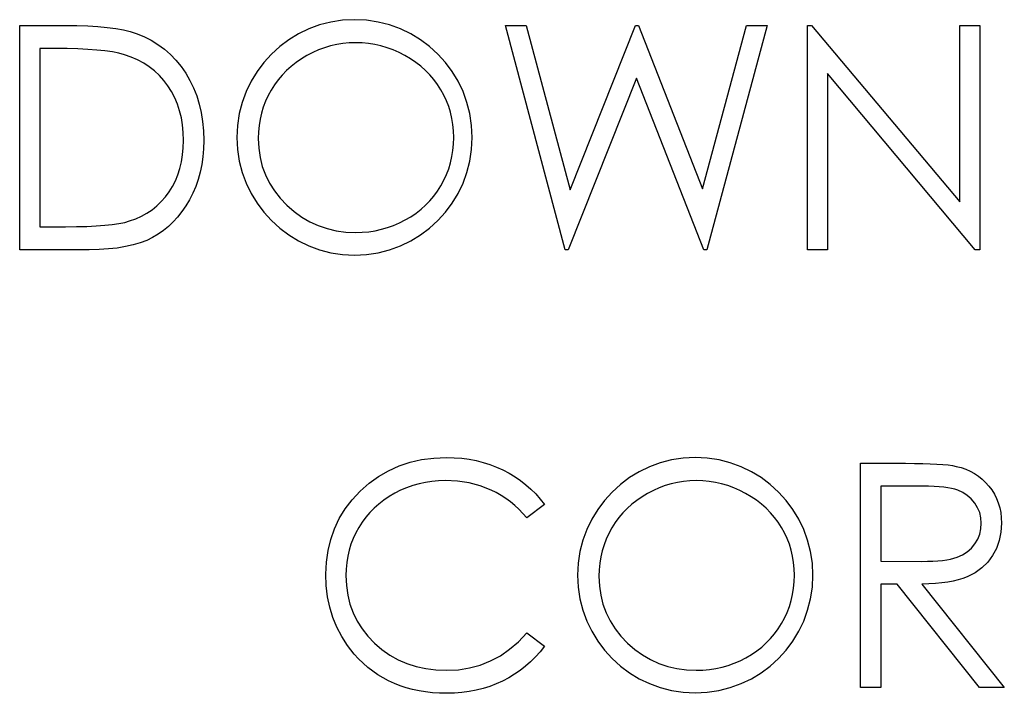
# Model space of a CAD drawing. Header units: inches. Extents: x 7.3 to 43.3, y -43.5 to -20.4.
# Tile 9 of 136: x 11.941 to 12.546, y -32.696 to -32.283. Entities that reach past the tile are written whole.
import ezdxf

# ---------------------------------------------------------------- set-up
doc = ezdxf.new("R2010")
doc.units = ezdxf.units.IN
doc.header["$LTSCALE"] = 0.5
doc.header["$MEASUREMENT"] = 0

msp = doc.modelspace()

# ---------------------------------------------------------------- linework, layer by layer
at = {"color": 7, "linetype": 'Continuous'}
for p, q in [((11.94139, -32.42388), (11.94139, -32.28608)), ((11.94139, -32.28608), (11.94139, -32.28608)), ((11.94139, -32.28608), (11.96922, -32.28608)), ((11.96922, -32.28608), (11.96922, -32.28608)), ((11.96922, -32.28608), (11.97648, -32.28617)), ((12.27661, -32.42388), (12.23995, -32.28608)), ((12.23996, -32.28608), (12.25273, -32.28608)), ((12.25273, -32.28608), (12.25273, -32.28608)), ((12.25273, -32.28608), (12.2797, -32.38714)), ((12.2797, -32.38714), (12.31981, -32.28608)), ((12.31981, -32.28608), (12.31981, -32.28608)), ((12.31981, -32.28608), (12.3216, -32.28608)), ((12.3216, -32.28608), (12.3216, -32.28608)), ((12.3216, -32.28608), (12.36096, -32.38645)), ((12.36096, -32.38645), (12.38807, -32.28608)), ((12.40071, -32.28608), (12.36356, -32.42388)), ((12.38807, -32.28608), (12.38807, -32.28608)), ((12.38807, -32.28608), (12.40071, -32.28608)), ((12.40071, -32.28608), (12.40071, -32.28608)), ((12.42546, -32.42388), (12.42544, -32.28608)), ((12.42544, -32.28608), (12.42544, -32.28608)), ((12.42544, -32.28608), (12.42804, -32.28608)), ((12.42804, -32.28608), (12.42804, -32.28608)), ((12.42804, -32.28608), (12.51907, -32.39454)), ((12.51907, -32.39454), (12.51907, -32.28608)), ((12.51907, -32.28608), (12.51907, -32.28608)), ((12.51907, -32.28608), (12.53144, -32.28608)), ((12.53144, -32.28608), (12.53144, -32.28608)), ((12.53144, -32.28608), (12.53144, -32.42388)), ((11.97648, -32.28617), (11.98324, -32.28639)), ((11.98324, -32.28639), (11.98948, -32.28677)), ((11.98948, -32.28677), (11.99522, -32.28733)), ((11.99522, -32.28733), (12.00041, -32.28802)), ((12.00041, -32.28802), (12.0051, -32.28887)), ((12.0051, -32.28887), (12.00927, -32.28989)), ((12.00927, -32.28989), (12.01294, -32.29105)), ((12.01294, -32.29105), (12.01294, -32.29105)), ((12.01294, -32.29105), (12.01769, -32.29296)), ((12.01769, -32.29296), (12.02216, -32.29519)), ((12.02216, -32.29519), (12.02638, -32.29776)), ((12.02638, -32.29776), (12.03033, -32.30063)), ((12.13622, -32.29779), (12.13246, -32.29864)), ((12.14003, -32.29718), (12.13622, -32.29779)), ((12.14389, -32.29679), (12.14003, -32.29718)), ((12.14782, -32.29668), (12.14389, -32.29679)), ((12.15178, -32.29679), (12.14781, -32.29668)), ((12.1557, -32.29718), (12.15178, -32.29679)), ((12.15957, -32.29779), (12.1557, -32.29718)), ((12.16341, -32.29864), (12.15957, -32.29779)), ((11.96345, -32.30022), (11.95376, -32.30022)), ((11.95376, -32.30022), (11.95376, -32.30022)), ((11.95376, -32.30022), (11.95376, -32.40975)), ((11.97057, -32.30027), (11.96345, -32.30022)), ((11.96345, -32.30022), (11.96345, -32.30022)), ((11.97717, -32.30047), (11.97057, -32.30027)), ((11.98324, -32.30077), (11.97717, -32.30047)), ((11.98879, -32.30118), (11.98324, -32.30077)), ((11.99381, -32.30174), (11.98879, -32.30118)), ((11.99834, -32.3024), (11.99381, -32.30174)), ((12.00231, -32.30317), (11.99834, -32.3024)), ((12.00579, -32.30408), (12.00231, -32.30317)), ((12.00996, -32.30552), (12.00579, -32.30408)), ((12.00579, -32.30408), (12.00579, -32.30408)), ((12.03033, -32.30063), (12.034, -32.30386)), ((12.034, -32.30386), (12.03742, -32.30737)), ((12.1215, -32.30273), (12.11794, -32.30458)), ((12.12509, -32.30113), (12.1215, -32.30273)), ((12.12876, -32.29978), (12.12509, -32.30113)), ((12.13246, -32.29864), (12.12876, -32.29978)), ((12.16716, -32.29978), (12.16341, -32.29864)), ((12.17086, -32.30113), (12.16716, -32.29978)), ((12.17453, -32.30273), (12.17086, -32.30113)), ((12.17812, -32.30458), (12.17453, -32.30273)), ((12.01388, -32.3072), (12.00996, -32.30552)), ((12.01758, -32.30919), (12.01388, -32.3072)), ((12.02103, -32.31142), (12.01758, -32.30919)), ((12.03742, -32.30737), (12.04057, -32.31123)), ((12.11129, -32.30886), (12.10825, -32.31126)), ((12.11452, -32.30662), (12.11129, -32.30886)), ((12.11794, -32.30458), (12.11452, -32.30662)), ((12.1816, -32.30662), (12.17812, -32.30458)), ((12.18485, -32.30883), (12.1816, -32.30662)), ((12.18794, -32.3112), (12.18485, -32.30883)), ((12.02423, -32.31396), (12.02103, -32.31142)), ((12.02721, -32.31675), (12.02423, -32.31396)), ((12.04057, -32.31123), (12.04344, -32.3154)), ((12.04344, -32.3154), (12.04604, -32.31984)), ((12.10541, -32.31383), (12.10276, -32.31656)), ((12.10825, -32.31126), (12.10541, -32.31383)), ((12.19082, -32.31374), (12.18794, -32.3112)), ((12.19347, -32.31645), (12.19082, -32.31374)), ((12.52862, -32.42388), (12.43781, -32.31567)), ((12.43781, -32.31567), (12.43781, -32.31567)), ((12.43781, -32.31567), (12.43781, -32.42388)), ((12.02997, -32.31982), (12.02721, -32.31675)), ((12.03248, -32.32316), (12.02997, -32.31982)), ((12.04604, -32.31984), (12.04827, -32.32448)), ((12.10028, -32.31946), (12.09801, -32.32255)), ((12.10276, -32.31656), (12.10028, -32.31946)), ((12.19595, -32.31932), (12.19347, -32.31645)), ((12.19821, -32.32235), (12.19595, -32.31932)), ((12.20028, -32.32556), (12.19821, -32.32235)), ((12.32033, -32.31849), (12.27837, -32.42388)), ((12.36179, -32.42388), (12.32033, -32.31849)), ((12.32033, -32.31849), (12.32033, -32.31849)), ((12.03475, -32.32672), (12.03248, -32.32316)), ((12.03668, -32.33047), (12.03475, -32.32672)), ((12.04827, -32.32448), (12.05015, -32.32934)), ((12.09594, -32.32581), (12.09409, -32.32917)), ((12.09801, -32.32255), (12.09594, -32.32581)), ((12.20213, -32.3289), (12.20028, -32.32556)), ((12.03834, -32.33439), (12.03668, -32.33047)), ((12.03969, -32.3385), (12.03834, -32.33439)), ((12.05015, -32.32934), (12.0517, -32.33439)), ((12.0517, -32.33439), (12.05291, -32.33966)), ((12.09247, -32.33265), (12.09111, -32.33624)), ((12.09409, -32.32917), (12.09247, -32.33265)), ((12.20373, -32.33232), (12.20213, -32.3289)), ((12.20509, -32.33583), (12.20373, -32.33232)), ((12.04074, -32.34278), (12.03969, -32.3385)), ((12.05291, -32.33966), (12.05377, -32.34516)), ((12.09001, -32.33991), (12.08913, -32.34366)), ((12.09111, -32.33624), (12.09001, -32.33991)), ((12.20619, -32.33944), (12.20509, -32.33583)), ((12.20705, -32.34317), (12.20619, -32.33944)), ((12.04148, -32.34723), (12.04074, -32.34278)), ((12.05377, -32.34516), (12.05429, -32.35084)), ((12.08913, -32.34366), (12.08852, -32.34753)), ((12.20765, -32.34698), (12.20705, -32.34317)), ((12.04195, -32.35186), (12.04148, -32.34723)), ((12.04209, -32.35669), (12.04195, -32.35186)), ((12.05429, -32.35084), (12.05446, -32.35672)), ((12.08813, -32.35148), (12.08802, -32.35553)), ((12.08852, -32.34753), (12.08813, -32.35148)), ((12.20804, -32.3509), (12.20765, -32.34698)), ((12.20815, -32.3549), (12.20804, -32.3509)), ((12.04195, -32.36128), (12.04209, -32.35669)), ((12.04209, -32.35669), (12.04209, -32.35669)), ((12.05446, -32.35672), (12.05432, -32.36183)), ((12.05446, -32.35672), (12.05446, -32.35672)), ((12.08802, -32.35553), (12.08802, -32.35553)), ((12.08802, -32.35553), (12.0883, -32.3615)), ((12.20804, -32.35893), (12.20815, -32.3549)), ((12.20815, -32.3549), (12.20815, -32.3549)), ((12.04154, -32.36566), (12.04195, -32.36128)), ((12.05432, -32.36183), (12.0539, -32.36677)), ((12.0883, -32.3615), (12.08913, -32.36721)), ((12.20705, -32.36671), (12.20765, -32.36288)), ((12.20765, -32.36288), (12.20804, -32.35893)), ((12.03988, -32.37395), (12.04085, -32.36989)), ((12.04085, -32.36989), (12.04154, -32.36566)), ((12.0539, -32.36677), (12.05324, -32.37154)), ((12.08913, -32.36721), (12.09048, -32.37268)), ((12.20509, -32.37414), (12.20619, -32.37047)), ((12.20619, -32.37047), (12.20705, -32.36671)), ((12.03864, -32.37781), (12.03988, -32.37395)), ((12.05227, -32.37618), (12.05106, -32.38065)), ((12.05324, -32.37154), (12.05227, -32.37618)), ((12.09048, -32.37268), (12.09241, -32.37792)), ((12.20373, -32.3777), (12.20509, -32.37414)), ((12.0353, -32.38499), (12.03709, -32.38148)), ((12.03709, -32.38148), (12.03864, -32.37781)), ((12.05106, -32.38065), (12.04954, -32.38499)), ((12.09241, -32.37792), (12.09487, -32.38294)), ((12.09487, -32.38294), (12.09788, -32.38772)), ((12.20028, -32.38457), (12.20213, -32.38118)), ((12.20213, -32.38118), (12.20373, -32.3777)), ((12.03091, -32.39145), (12.03323, -32.38833)), ((12.03323, -32.38833), (12.0353, -32.38499)), ((12.04954, -32.38499), (12.04778, -32.38915)), ((12.09788, -32.38772), (12.10144, -32.39225)), ((12.19598, -32.39089), (12.19821, -32.38783)), ((12.19821, -32.38783), (12.20028, -32.38457)), ((12.2797, -32.38714), (12.2797, -32.38714)), ((12.36096, -32.38645), (12.36096, -32.38645)), ((12.02567, -32.39691), (12.0284, -32.39429)), ((12.0284, -32.39429), (12.03091, -32.39145)), ((12.04573, -32.39316), (12.04347, -32.39697)), ((12.04778, -32.38915), (12.04573, -32.39316)), ((12.10144, -32.39225), (12.10555, -32.39655)), ((12.19087, -32.3965), (12.19352, -32.39379)), ((12.19352, -32.39379), (12.19598, -32.39089)), ((12.51907, -32.39454), (12.51907, -32.39454)), ((12.01962, -32.40138), (12.02274, -32.39928)), ((12.02274, -32.39928), (12.02567, -32.39691)), ((12.04107, -32.4005), (12.03847, -32.40381)), ((12.04347, -32.39697), (12.04107, -32.4005)), ((12.10555, -32.39655), (12.11005, -32.40047)), ((12.11005, -32.40047), (12.11477, -32.40387)), ((12.18502, -32.40141), (12.18803, -32.39904)), ((12.18803, -32.39904), (12.19087, -32.3965)), ((12.0024, -32.40779), (12.00596, -32.40707)), ((12.00596, -32.40707), (12.00897, -32.40624)), ((12.00897, -32.40624), (12.01272, -32.40486)), ((12.00897, -32.40624), (12.00897, -32.40624)), ((12.01272, -32.40486), (12.01628, -32.40326)), ((12.01628, -32.40326), (12.01962, -32.40138)), ((12.03574, -32.40682), (12.03281, -32.40961)), ((12.03847, -32.40381), (12.03574, -32.40682)), ((12.11477, -32.40387), (12.11971, -32.40674)), ((12.11971, -32.40674), (12.12487, -32.40908)), ((12.17481, -32.4074), (12.17837, -32.40561)), ((12.17837, -32.40561), (12.18179, -32.40359)), ((12.18179, -32.40359), (12.18502, -32.40141)), ((11.95376, -32.40975), (11.96958, -32.40975)), ((11.96958, -32.40975), (11.97639, -32.40969)), ((11.96958, -32.40975), (11.96958, -32.40975)), ((11.97639, -32.40969), (11.98269, -32.40953)), ((11.98269, -32.40953), (11.98843, -32.40925)), ((11.98843, -32.40925), (11.99362, -32.40886)), ((11.99362, -32.40886), (11.99828, -32.40837)), ((11.99828, -32.40837), (12.0024, -32.40779)), ((12.02975, -32.41212), (12.02649, -32.41438)), ((12.03281, -32.40961), (12.02975, -32.41212)), ((12.12487, -32.40908), (12.13028, -32.41093)), ((12.13028, -32.41093), (12.13589, -32.41223)), ((12.13589, -32.41223), (12.14174, -32.41303)), ((12.14174, -32.41303), (12.14781, -32.41328)), ((12.14781, -32.41328), (12.15189, -32.41317)), ((12.15189, -32.41317), (12.1559, -32.41281)), ((12.1559, -32.41281), (12.15984, -32.4122)), ((12.15984, -32.4122), (12.16371, -32.41135)), ((12.16371, -32.41135), (12.16749, -32.41027)), ((12.16749, -32.41027), (12.17119, -32.40897)), ((12.17119, -32.40897), (12.17481, -32.4074)), ((12.01945, -32.41817), (12.01545, -32.41968)), ((12.0231, -32.4164), (12.01945, -32.41817)), ((12.02649, -32.41438), (12.0231, -32.4164)), ((12.14781, -32.41328), (12.14781, -32.41328)), ((11.98409, -32.42388), (11.94139, -32.42388)), ((11.9902, -32.42377), (11.98409, -32.42388)), ((11.98409, -32.42388), (11.98409, -32.42388)), ((11.99594, -32.42341), (11.9902, -32.42377)), ((12.00135, -32.42283), (11.99594, -32.42341)), ((12.0064, -32.422), (12.00135, -32.42283)), ((12.01109, -32.42095), (12.0064, -32.422)), ((12.01545, -32.41968), (12.01109, -32.42095)), ((12.27837, -32.42388), (12.27661, -32.42388)), ((12.27661, -32.42388), (12.27661, -32.42388)), ((12.27837, -32.42388), (12.27837, -32.42388)), ((12.36356, -32.42388), (12.36179, -32.42388)), ((12.36179, -32.42388), (12.36179, -32.42388)), ((12.36356, -32.42388), (12.36356, -32.42388)), ((12.43781, -32.42388), (12.42544, -32.42388)), ((12.43781, -32.42388), (12.43781, -32.42388)), ((12.53144, -32.42388), (12.52862, -32.42388)), ((12.52862, -32.42388), (12.52862, -32.42388)), ((12.53144, -32.42388), (12.53144, -32.42388)), ((12.18841, -32.55288), (12.19589, -32.55191)), ((12.19589, -32.55191), (12.20368, -32.55158)), ((12.20368, -32.55158), (12.20368, -32.55158)), ((12.20368, -32.55158), (12.20843, -32.55169)), ((12.20843, -32.55169), (12.21306, -32.55205)), ((12.21306, -32.55205), (12.21756, -32.55266)), ((12.16804, -32.55967), (12.1745, -32.55674)), ((12.1745, -32.55674), (12.18129, -32.55448)), ((12.18129, -32.55448), (12.18841, -32.55288)), ((12.21756, -32.55266), (12.22195, -32.55348)), ((12.22195, -32.55348), (12.22623, -32.55453)), ((12.22623, -32.55453), (12.2304, -32.55586)), ((12.2304, -32.55586), (12.23446, -32.5574)), ((12.23446, -32.5574), (12.23838, -32.55917)), ((12.45812, -32.69291), (12.45812, -32.55511)), ((12.45814, -32.55511), (12.4857, -32.55511)), ((12.4857, -32.55511), (12.4857, -32.55511)), ((12.4857, -32.55511), (12.49122, -32.55514)), ((12.49122, -32.55514), (12.4963, -32.55522)), ((12.4963, -32.55522), (12.50088, -32.55539)), ((12.50088, -32.55539), (12.50502, -32.55558)), ((12.50502, -32.55558), (12.50869, -32.55586)), ((12.50869, -32.55586), (12.5119, -32.55616)), ((12.5119, -32.55616), (12.51466, -32.55655)), ((12.51466, -32.55655), (12.51692, -32.55699)), ((12.51692, -32.55699), (12.51692, -32.55699)), ((12.51692, -32.55699), (12.51993, -32.55779)), ((12.51993, -32.55779), (12.5228, -32.55881)), ((12.15615, -32.5674), (12.16191, -32.5632)), ((12.16191, -32.5632), (12.16804, -32.55967)), ((12.23838, -32.55917), (12.24216, -32.56116)), ((12.24216, -32.56116), (12.24577, -32.56334)), ((12.24577, -32.56334), (12.24922, -32.56571)), ((12.5228, -32.55881), (12.52553, -32.56003)), ((12.52553, -32.56003), (12.5281, -32.56143)), ((12.5281, -32.56143), (12.53053, -32.56306)), ((12.53053, -32.56306), (12.53282, -32.56488)), ((12.15068, -32.57225), (12.15615, -32.5674)), ((12.17917, -32.5701), (12.1755, -32.5717)), ((12.18292, -32.56878), (12.17917, -32.5701)), ((12.18679, -32.56767), (12.18292, -32.56878)), ((12.19068, -32.56682), (12.18679, -32.56767)), ((12.19468, -32.56621), (12.19068, -32.56682)), ((12.19877, -32.56582), (12.19468, -32.56621)), ((12.20291, -32.56571), (12.19877, -32.56582)), ((12.21041, -32.56607), (12.20291, -32.56571)), ((12.20291, -32.56571), (12.20291, -32.56571)), ((12.21759, -32.56718), (12.21041, -32.56607)), ((12.22446, -32.569), (12.21759, -32.56718)), ((12.23103, -32.57156), (12.22446, -32.569)), ((12.24922, -32.56571), (12.25248, -32.56825)), ((12.25248, -32.56825), (12.25557, -32.57101)), ((12.33443, -32.57016), (12.33085, -32.57176)), ((12.33811, -32.5688), (12.33443, -32.57016)), ((12.34181, -32.56767), (12.33811, -32.5688)), ((12.34556, -32.56682), (12.34181, -32.56767)), ((12.34937, -32.56621), (12.34556, -32.56682)), ((12.35323, -32.56582), (12.34937, -32.56621)), ((12.35716, -32.56571), (12.35323, -32.56582)), ((12.36113, -32.56582), (12.35715, -32.56571)), ((12.36505, -32.56621), (12.36113, -32.56582)), ((12.36891, -32.56682), (12.36505, -32.56621)), ((12.37275, -32.56767), (12.36891, -32.56682)), ((12.3765, -32.5688), (12.37275, -32.56767)), ((12.3802, -32.57016), (12.3765, -32.5688)), ((12.38387, -32.57176), (12.3802, -32.57016)), ((12.47049, -32.56925), (12.47049, -32.61518)), ((12.49633, -32.56925), (12.47049, -32.56925)), ((12.49994, -32.56927), (12.49633, -32.56925)), ((12.49633, -32.56925), (12.49633, -32.56925)), ((12.50331, -32.56938), (12.49994, -32.56927)), ((12.5064, -32.56958), (12.50331, -32.56938)), ((12.50925, -32.56985), (12.5064, -32.56958)), ((12.51179, -32.57018), (12.50925, -32.56985)), ((12.51408, -32.5706), (12.51179, -32.57018)), ((12.53282, -32.56488), (12.53497, -32.5669)), ((12.53497, -32.5669), (12.53696, -32.56914)), ((12.53696, -32.56914), (12.53878, -32.57151)), ((12.14571, -32.57758), (12.15068, -32.57225)), ((12.1684, -32.57557), (12.16514, -32.57778)), ((12.17188, -32.57352), (12.1684, -32.57557)), ((12.1755, -32.5717), (12.17188, -32.57352)), ((12.23418, -32.57311), (12.23103, -32.57156)), ((12.23722, -32.57482), (12.23418, -32.57311)), ((12.24011, -32.5767), (12.23722, -32.57482)), ((12.25557, -32.57101), (12.2585, -32.57394)), ((12.2585, -32.57394), (12.26123, -32.57709)), ((12.32386, -32.57565), (12.32063, -32.57789)), ((12.32729, -32.57361), (12.32386, -32.57565)), ((12.33085, -32.57176), (12.32729, -32.57361)), ((12.38746, -32.57361), (12.38387, -32.57176)), ((12.39094, -32.57565), (12.38746, -32.57361)), ((12.3942, -32.57786), (12.39094, -32.57565)), ((12.51609, -32.5711), (12.51408, -32.5706)), ((12.51786, -32.57165), (12.51609, -32.5711)), ((12.52095, -32.57303), (12.51786, -32.57165)), ((12.52371, -32.57482), (12.52095, -32.57303)), ((12.52617, -32.577), (12.52371, -32.57482)), ((12.53878, -32.57151), (12.54035, -32.57405)), ((12.54035, -32.57405), (12.54168, -32.5767)), ((12.14143, -32.58319), (12.14571, -32.57758)), ((12.16208, -32.58015), (12.15921, -32.58269)), ((12.16514, -32.57778), (12.16208, -32.58015)), ((12.24293, -32.57874), (12.24011, -32.5767)), ((12.24561, -32.58098), (12.24293, -32.57874)), ((12.24817, -32.58338), (12.24561, -32.58098)), ((12.2638, -32.5804), (12.25298, -32.58868)), ((12.26123, -32.57709), (12.2638, -32.5804)), ((12.3176, -32.58029), (12.31475, -32.58285)), ((12.32063, -32.57789), (12.3176, -32.58029)), ((12.39729, -32.58023), (12.3942, -32.57786)), ((12.40016, -32.58277), (12.39729, -32.58023)), ((12.52832, -32.5796), (12.52617, -32.577)), ((12.53006, -32.58244), (12.52832, -32.5796)), ((12.53133, -32.58545), (12.53006, -32.58244)), ((12.54168, -32.5767), (12.54276, -32.57949)), ((12.54276, -32.57949), (12.54361, -32.58241)), ((12.54361, -32.58241), (12.54422, -32.58545)), ((12.13779, -32.58912), (12.14143, -32.58319)), ((12.15408, -32.58826), (12.15181, -32.59133)), ((12.15653, -32.58539), (12.15408, -32.58826)), ((12.15921, -32.58269), (12.15653, -32.58539)), ((12.25063, -32.58595), (12.24817, -32.58338)), ((12.25298, -32.58868), (12.25063, -32.58595)), ((12.30962, -32.58849), (12.30736, -32.59158)), ((12.3121, -32.58559), (12.30962, -32.58849)), ((12.31475, -32.58285), (12.3121, -32.58559)), ((12.40281, -32.58548), (12.40016, -32.58277)), ((12.40529, -32.58835), (12.40281, -32.58548)), ((12.40756, -32.59138), (12.40529, -32.58835)), ((12.53207, -32.58862), (12.53133, -32.58545)), ((12.53232, -32.59194), (12.53207, -32.58862)), ((12.54422, -32.58545), (12.54458, -32.58865)), ((12.54458, -32.58865), (12.54469, -32.59196)), ((12.13484, -32.59533), (12.13779, -32.58912)), ((12.14974, -32.59453), (12.14789, -32.59787)), ((12.15181, -32.59133), (12.14974, -32.59453)), ((12.25298, -32.58868), (12.25298, -32.58868)), ((12.30736, -32.59158), (12.30529, -32.59483)), ((12.40963, -32.59459), (12.40756, -32.59138)), ((12.41148, -32.59793), (12.40963, -32.59459)), ((12.53207, -32.59533), (12.53232, -32.59194)), ((12.53232, -32.59194), (12.53232, -32.59194)), ((12.54469, -32.59196), (12.54436, -32.59746)), ((12.54469, -32.59196), (12.54469, -32.59196)), ((12.13252, -32.60185), (12.13484, -32.59533)), ((12.14789, -32.59787), (12.14632, -32.60132)), ((12.30344, -32.5982), (12.30181, -32.60168)), ((12.30529, -32.59483), (12.30344, -32.5982)), ((12.41308, -32.60135), (12.41148, -32.59793)), ((12.53011, -32.60165), (12.53133, -32.59859)), ((12.53133, -32.59859), (12.53207, -32.59533)), ((12.54436, -32.59746), (12.54334, -32.60259)), ((12.13086, -32.60866), (12.13252, -32.60185)), ((12.14497, -32.60485), (12.14386, -32.60853)), ((12.14632, -32.60132), (12.14497, -32.60485)), ((12.30046, -32.60527), (12.29935, -32.60894)), ((12.30181, -32.60168), (12.30046, -32.60527)), ((12.41443, -32.60485), (12.41308, -32.60135)), ((12.41553, -32.60847), (12.41443, -32.60485)), ((12.52622, -32.6072), (12.52838, -32.60458)), ((12.52838, -32.60458), (12.53011, -32.60165)), ((12.54334, -32.60259), (12.54162, -32.60739)), ((12.12987, -32.61578), (12.13086, -32.60866)), ((12.14301, -32.61228), (12.1424, -32.61612)), ((12.14386, -32.60853), (12.14301, -32.61228)), ((12.29847, -32.61269), (12.29786, -32.61656)), ((12.29935, -32.60894), (12.29847, -32.61269)), ((12.41639, -32.6122), (12.41553, -32.60847)), ((12.417, -32.61601), (12.41639, -32.6122)), ((12.51554, -32.61341), (12.51742, -32.6128)), ((12.51742, -32.6128), (12.52073, -32.61131)), ((12.52073, -32.61131), (12.52368, -32.60946)), ((12.52368, -32.60946), (12.52622, -32.6072)), ((12.53925, -32.61187), (12.53624, -32.6159)), ((12.54162, -32.60739), (12.53925, -32.61187)), ((12.12954, -32.62321), (12.12987, -32.61578)), ((12.1424, -32.61612), (12.14201, -32.62009)), ((12.29786, -32.61656), (12.29747, -32.62051)), ((12.41738, -32.61993), (12.417, -32.61601)), ((12.47049, -32.61518), (12.47049, -32.61518)), ((12.47049, -32.61518), (12.49572, -32.61537)), ((12.49572, -32.61537), (12.49925, -32.61534)), ((12.49572, -32.61537), (12.49572, -32.61537)), ((12.49925, -32.61534), (12.50257, -32.61521)), ((12.50257, -32.61521), (12.50563, -32.61501)), ((12.50563, -32.61501), (12.50847, -32.61474)), ((12.50847, -32.61474), (12.51107, -32.61438)), ((12.51107, -32.61438), (12.51341, -32.61394)), ((12.51341, -32.61394), (12.51554, -32.61341)), ((12.53624, -32.6159), (12.53265, -32.6194)), ((12.12981, -32.63028), (12.12954, -32.62321)), ((12.12954, -32.62321), (12.12954, -32.62321)), ((12.14201, -32.62009), (12.1419, -32.62415)), ((12.1419, -32.62415), (12.1419, -32.62415)), ((12.1419, -32.62415), (12.14218, -32.63025)), ((12.29747, -32.62051), (12.29736, -32.62456)), ((12.29736, -32.62456), (12.29736, -32.62456)), ((12.29736, -32.62456), (12.29764, -32.63052)), ((12.41749, -32.62393), (12.41738, -32.61993)), ((12.41738, -32.62796), (12.41749, -32.62393)), ((12.41749, -32.62393), (12.41749, -32.62393)), ((12.52371, -32.62484), (12.52106, -32.62586)), ((12.52846, -32.62238), (12.52371, -32.62484)), ((12.53265, -32.6194), (12.52846, -32.62238)), ((12.13064, -32.63707), (12.12981, -32.63028)), ((12.14218, -32.63025), (12.14301, -32.63607)), ((12.29764, -32.63052), (12.29847, -32.63624)), ((12.417, -32.63191), (12.41738, -32.62796)), ((12.48054, -32.62931), (12.47049, -32.62931)), ((12.47049, -32.62931), (12.47049, -32.62931)), ((12.47049, -32.62931), (12.47049, -32.69291)), ((12.53116, -32.69291), (12.48054, -32.62931)), ((12.48054, -32.62931), (12.48054, -32.62931)), ((12.50016, -32.62923), (12.49583, -32.62931)), ((12.49583, -32.62931), (12.49583, -32.62931)), ((12.49583, -32.62931), (12.54646, -32.69291)), ((12.50425, -32.62901), (12.50016, -32.62923)), ((12.50809, -32.62865), (12.50425, -32.62901)), ((12.5117, -32.62815), (12.50809, -32.62865)), ((12.51507, -32.62752), (12.5117, -32.62815)), ((12.51819, -32.62677), (12.51507, -32.62752)), ((12.52106, -32.62586), (12.51819, -32.62677)), ((12.13199, -32.64361), (12.13064, -32.63707)), ((12.14301, -32.63607), (12.14436, -32.64165)), ((12.29847, -32.63624), (12.29982, -32.6417)), ((12.41553, -32.6395), (12.41639, -32.63574)), ((12.41639, -32.63574), (12.417, -32.63191)), ((12.14436, -32.64165), (12.14629, -32.64695)), ((12.29982, -32.6417), (12.30175, -32.64695)), ((12.41443, -32.64317), (12.41553, -32.6395)), ((12.1339, -32.64987), (12.13199, -32.64361)), ((12.14629, -32.64695), (12.14875, -32.65203)), ((12.30175, -32.64695), (12.30421, -32.65197)), ((12.41148, -32.65021), (12.41308, -32.64673)), ((12.41308, -32.64673), (12.41443, -32.64317)), ((12.13635, -32.65589), (12.1339, -32.64987)), ((12.14875, -32.65203), (12.15178, -32.65683)), ((12.30421, -32.65197), (12.30722, -32.65675)), ((12.40756, -32.65686), (12.40963, -32.6536)), ((12.40963, -32.6536), (12.41148, -32.65021)), ((12.13936, -32.66163), (12.13635, -32.65589)), ((12.15178, -32.65683), (12.15535, -32.66139)), ((12.24787, -32.66473), (12.25298, -32.65934)), ((12.25298, -32.65934), (12.25298, -32.65934)), ((12.25298, -32.65934), (12.2638, -32.66754)), ((12.30722, -32.65675), (12.31078, -32.66127)), ((12.31078, -32.66127), (12.31489, -32.66558)), ((12.40286, -32.66282), (12.40532, -32.65992)), ((12.40532, -32.65992), (12.40756, -32.65686)), ((12.14292, -32.66713), (12.13936, -32.66163)), ((12.14701, -32.67234), (12.14292, -32.66713)), ((12.15535, -32.66139), (12.15946, -32.66566)), ((12.15946, -32.66566), (12.16399, -32.66956)), ((12.24249, -32.66939), (12.24787, -32.66473)), ((12.31489, -32.66558), (12.31939, -32.6695)), ((12.39737, -32.66807), (12.40021, -32.66553)), ((12.40021, -32.66553), (12.40286, -32.66282)), ((12.14966, -32.67527), (12.14701, -32.67234)), ((12.14701, -32.67234), (12.14701, -32.67234)), ((12.16399, -32.66956), (12.16882, -32.67295)), ((12.16882, -32.67295), (12.17392, -32.67579)), ((12.23078, -32.67657), (12.23677, -32.67334)), ((12.23677, -32.67334), (12.24249, -32.66939)), ((12.26115, -32.67088), (12.25833, -32.67406)), ((12.2638, -32.66754), (12.26115, -32.67088)), ((12.2638, -32.66754), (12.2638, -32.66754)), ((12.31939, -32.6695), (12.32411, -32.6729)), ((12.32411, -32.6729), (12.32905, -32.67577)), ((12.38771, -32.67463), (12.39113, -32.67262)), ((12.39113, -32.67262), (12.39436, -32.67044)), ((12.39436, -32.67044), (12.39737, -32.66807)), ((12.15245, -32.678), (12.14966, -32.67527)), ((12.15535, -32.68054), (12.15245, -32.678)), ((12.17392, -32.67579), (12.1793, -32.67814)), ((12.1793, -32.67814), (12.18499, -32.67996)), ((12.21787, -32.68087), (12.22446, -32.67908)), ((12.22446, -32.67908), (12.23078, -32.67657)), ((12.25538, -32.67701), (12.25226, -32.67977)), ((12.25833, -32.67406), (12.25538, -32.67701)), ((12.32905, -32.67577), (12.33421, -32.67811)), ((12.33421, -32.67811), (12.33962, -32.67996)), ((12.37305, -32.68038), (12.37683, -32.6793)), ((12.37683, -32.6793), (12.38053, -32.678)), ((12.38053, -32.678), (12.38415, -32.67643)), ((12.38415, -32.67643), (12.38771, -32.67463)), ((12.15835, -32.68289), (12.15535, -32.68054)), ((12.1615, -32.68504), (12.15835, -32.68289)), ((12.16476, -32.68703), (12.1615, -32.68504)), ((12.18499, -32.67996), (12.19095, -32.68126)), ((12.19095, -32.68126), (12.19722, -32.68206)), ((12.19722, -32.68206), (12.20376, -32.68231)), ((12.20376, -32.68231), (12.21097, -32.68195)), ((12.20376, -32.68231), (12.20376, -32.68231)), ((12.21097, -32.68195), (12.21787, -32.68087)), ((12.24552, -32.68474), (12.24191, -32.68692)), ((12.24898, -32.68236), (12.24552, -32.68474)), ((12.25226, -32.67977), (12.24898, -32.68236)), ((12.33962, -32.67996), (12.34523, -32.68126)), ((12.34523, -32.68126), (12.35108, -32.68206)), ((12.35108, -32.68206), (12.35715, -32.68231)), ((12.35715, -32.68231), (12.36124, -32.6822)), ((12.35715, -32.68231), (12.35715, -32.68231)), ((12.36124, -32.6822), (12.36524, -32.68184)), ((12.36524, -32.68184), (12.36919, -32.68123)), ((12.36919, -32.68123), (12.37305, -32.68038)), ((12.16813, -32.68882), (12.16476, -32.68703)), ((12.17163, -32.69042), (12.16813, -32.68882)), ((12.17525, -32.69183), (12.17163, -32.69042)), ((12.23426, -32.69067), (12.23026, -32.69219)), ((12.23815, -32.68891), (12.23426, -32.69067)), ((12.24191, -32.68692), (12.23815, -32.68891)), ((12.17897, -32.69305), (12.17525, -32.69183)), ((12.18281, -32.6941), (12.17897, -32.69305)), ((12.18679, -32.69492), (12.18281, -32.6941)), ((12.19087, -32.69559), (12.18679, -32.69492)), ((12.19507, -32.69606), (12.19087, -32.69559)), ((12.1994, -32.69636), (12.19507, -32.69606)), ((12.20384, -32.69644), (12.1994, -32.69636)), ((12.20854, -32.69633), (12.20384, -32.69644)), ((12.20384, -32.69644), (12.20384, -32.69644)), ((12.21309, -32.69597), (12.20854, -32.69633)), ((12.21756, -32.69539), (12.21309, -32.69597)), ((12.2219, -32.69456), (12.21756, -32.69539)), ((12.22615, -32.69349), (12.2219, -32.69456)), ((12.23026, -32.69219), (12.22615, -32.69349)), ((12.47049, -32.69291), (12.45812, -32.69291)), ((12.45812, -32.69291), (12.45812, -32.69291)), ((12.47049, -32.69291), (12.47049, -32.69291)), ((12.54646, -32.69291), (12.53116, -32.69291)), ((12.53116, -32.69291), (12.53116, -32.69291)), ((12.54646, -32.69291), (12.54646, -32.69291))]:
    msp.add_line(p, q, dxfattribs=at)
for centre, start, end in [((12.1472, -32.35486), 90.00024, 89.99976), ((12.35655, -32.62389), 90.00617, 89.99383)]:
    msp.add_arc(centre, 0.07231, start, end, dxfattribs=at)

doc.saveas('drawing.dxf')
